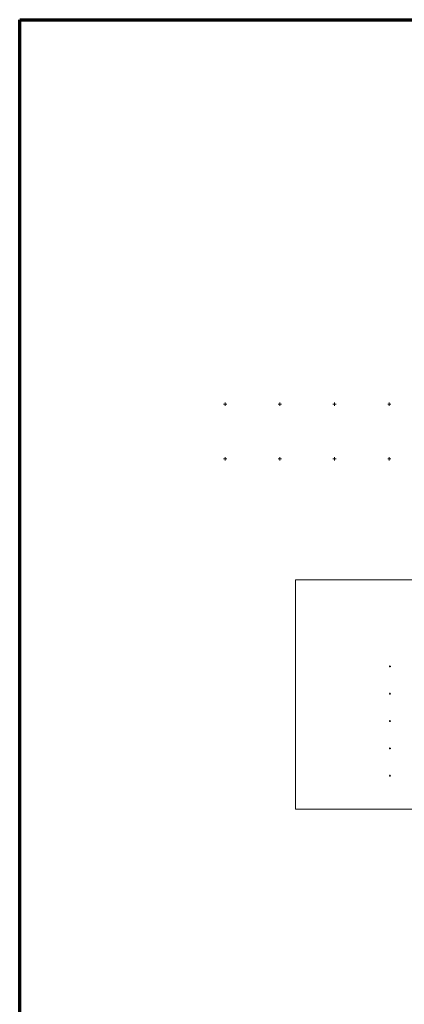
# Model space of a CAD drawing. Header units: millimetres. Extents: x 366033 to 446362, y 4247208 to 4265071.
# Tile 108 of 159: x 434111 to 434814, y 4257358 to 4259160. Entities that reach past the tile are written whole.
import ezdxf

# ---------------------------------------------------------------- set-up
doc = ezdxf.new("R2010")
doc.units = ezdxf.units.MM
doc.layers.add('GEODS_POINT_GRID#_B', color=7, linetype='Continuous', true_color=0x000000)

# ---------------------------------------------------------------- blocks, each defined once
blk = doc.blocks.new('CrossCoord_m1')
at = {"layer": 'GEODS_POINT_GRID#_B', "color": 3, "lineweight": 20, "true_color": 0x00ff00, "flags": 128}
for points in [[(-3, 0), (3, 0)], [(0, 3), (0, -3)]]:
    blk.add_lwpolyline(points, dxfattribs=at)

msp = doc.modelspace()

# ---------------------------------------------------------------- linework, layer by layer
at = {"color": 4, "lineweight": 70}
msp.add_lwpolyline([(434110.555, 4259160.076), (437507.764, 4259160.076), (437507.764, 4247207.872), (434110.555, 4247207.872)], close=True, dxfattribs=at)
at = {"color": 0, "lineweight": 0}
msp.add_lwpolyline([(434614.874, 4258135.164), (435208.874, 4258135.164), (435208.874, 4257715.164), (434614.874, 4257715.164)], close=True, dxfattribs=at)

# ---------------------------------------------------------------- block references
at = {"layer": 'GEODS_POINT_GRID#_B', "color": 3, "true_color": 0x00ff00}
for p in [(434486.486, 4258456.422), (434586.486, 4258456.422), (434686.486, 4258456.422), (434786.486, 4258456.422), (434486.486, 4258356.422), (434586.486, 4258356.422), (434686.486, 4258356.422), (434786.486, 4258356.422)]:
    msp.add_blockref('CrossCoord_m1', p, dxfattribs=at)
at = {"layer": 'GEODS_POINT_GRID#_B', "color": 3, "true_color": 0x00ff00, "xscale": 0.5, "yscale": 0.5, "zscale": 0.5}
for p in [(434787.701, 4257976.457), (434787.701, 4257926.457), (434787.701, 4257876.457), (434787.701, 4257826.457), (434787.701, 4257776.457)]:
    msp.add_blockref('CrossCoord_m1', p, dxfattribs=at)

doc.saveas('drawing.dxf')
